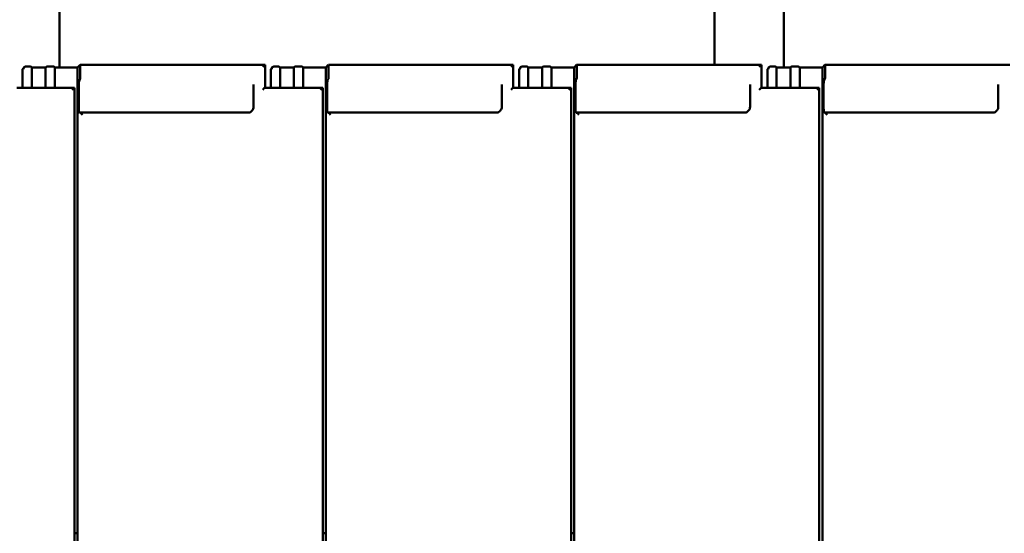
# Model space of a CAD drawing. Header units: millimetres. Extents: x 200 to 13555, y -185 to 8310.
# Tile 46 of 70: x 6402 to 7255, y 6178 to 6624. Entities that reach past the tile are written whole.
import ezdxf

# ---------------------------------------------------------------- set-up
doc = ezdxf.new("R2010")
doc.units = ezdxf.units.MM
doc.header["$LTSCALE"] = 10
doc.layers.add('Sichtbare Kanten(DIN)', color=7, linetype='Continuous', lineweight=50)

msp = doc.modelspace()

# ---------------------------------------------------------------- linework, layer by layer
at = {"layer": 'Sichtbare Kanten(DIN)'}
for p, q in [((6436.54, 6812.74), (6436.54, 6582.09)), ((7003.74, 6812.74), (7003.74, 6584.54)), ((7063.74, 6812.74), (7063.74, 6582.09)), ((6407.39, 6583.06), (6409.89, 6583.06)), ((6411.88, 6582.84), (6412.54, 6582.09)), ((6424.54, 6582.09), (6425.19, 6582.84)), ((6427.18, 6583.06), (6429.89, 6583.06)), ((6431.88, 6582.84), (6432.54, 6582.09)), ((6452.22, 6582.09), (6454.33, 6584.52)), ((6614.52, 6584.54), (6454.35, 6584.54)), ((6454.54, 6582.78), (6454.54, 6574.64)), ((6614.54, 6564.69), (6614.54, 6584.52)), ((6622.39, 6583.06), (6624.89, 6583.06)), ((6626.88, 6582.84), (6627.54, 6582.09)), ((6639.54, 6582.09), (6640.19, 6582.84)), ((6642.18, 6583.06), (6644.89, 6583.06)), ((6646.88, 6582.84), (6647.54, 6582.09)), ((6667.22, 6582.09), (6669.33, 6584.52)), ((6829.52, 6584.54), (6669.35, 6584.54)), ((6669.54, 6582.78), (6669.54, 6574.64)), ((6829.54, 6564.69), (6829.54, 6584.52)), ((6837.39, 6583.06), (6839.89, 6583.06)), ((6841.88, 6582.84), (6842.54, 6582.09)), ((6854.54, 6582.09), (6855.19, 6582.84)), ((6857.18, 6583.06), (6859.89, 6583.06)), ((6861.88, 6582.84), (6862.54, 6582.09)), ((6882.22, 6582.09), (6884.33, 6584.52)), ((7044.52, 6584.54), (6884.35, 6584.54)), ((6884.54, 6582.78), (6884.54, 6574.64)), ((7044.54, 6564.69), (7044.54, 6584.52)), ((7052.39, 6583.06), (7054.89, 6583.06)), ((7056.88, 6582.84), (7057.54, 6582.09)), ((7069.54, 6582.09), (7070.19, 6582.84)), ((7072.18, 6583.06), (7074.89, 6583.06)), ((7076.88, 6582.84), (7077.54, 6582.09)), ((7097.22, 6582.09), (7099.33, 6584.52)), ((7259.52, 6584.54), (7099.35, 6584.54)), ((7099.54, 6582.78), (7099.54, 6574.64)), ((6405.8, 6582.29), (6404.54, 6580.83)), ((6404.54, 6580.1), (6404.54, 6580.83)), ((6404.54, 6580.1), (6404.54, 6564.69)), ((6412.54, 6582.09), (6424.54, 6582.09)), ((6412.54, 6582.09), (6412.54, 6564.69)), ((6424.54, 6582.09), (6424.54, 6564.69)), ((6432.54, 6582.09), (6452.22, 6582.09)), ((6432.54, 6582.09), (6432.54, 6564.69)), ((6452.22, 6582.09), (6452.22, 6182.09)), ((6620.8, 6582.29), (6619.54, 6580.83)), ((6619.54, 6580.1), (6619.54, 6580.83)), ((6619.54, 6580.1), (6619.54, 6564.69)), ((6627.54, 6582.09), (6639.54, 6582.09)), ((6627.54, 6582.09), (6627.54, 6564.69)), ((6639.54, 6582.09), (6639.54, 6564.69)), ((6647.54, 6582.09), (6667.22, 6582.09)), ((6647.54, 6582.09), (6647.54, 6564.69)), ((6667.22, 6582.09), (6667.22, 6182.09)), ((6835.8, 6582.29), (6834.54, 6580.83)), ((6834.54, 6580.1), (6834.54, 6580.83)), ((6834.54, 6580.1), (6834.54, 6564.69)), ((6842.54, 6582.09), (6854.54, 6582.09)), ((6842.54, 6582.09), (6842.54, 6564.69)), ((6854.54, 6582.09), (6854.54, 6564.69)), ((6862.54, 6582.09), (6882.22, 6582.09)), ((6862.54, 6582.09), (6862.54, 6564.69)), ((6882.22, 6582.09), (6882.22, 6182.09)), ((7050.8, 6582.29), (7049.54, 6580.83)), ((7049.54, 6580.1), (7049.54, 6580.83)), ((7049.54, 6580.1), (7049.54, 6564.69)), ((7057.54, 6582.09), (7069.54, 6582.09)), ((7057.54, 6582.09), (7057.54, 6564.69)), ((7069.54, 6582.09), (7069.54, 6564.69)), ((7077.54, 6582.09), (7097.22, 6582.09)), ((7077.54, 6582.09), (7077.54, 6564.69)), ((7097.22, 6582.09), (7097.22, 6182.09)), ((6453.27, 6565.67), (6453.27, 6547.34)), ((6454.35, 6572.45), (6453.75, 6571.15)), ((6604.54, 6567.41), (6604.54, 6548.03)), ((6668.27, 6565.67), (6668.27, 6547.34)), ((6669.35, 6572.45), (6668.75, 6571.15)), ((6819.54, 6567.41), (6819.54, 6548.03)), ((6883.27, 6565.67), (6883.27, 6547.34)), ((6884.35, 6572.45), (6883.75, 6571.15)), ((7034.54, 6567.41), (7034.54, 6548.03)), ((7098.27, 6565.67), (7098.27, 6547.34)), ((7099.35, 6572.45), (7098.75, 6571.15)), ((7249.54, 6567.41), (7249.54, 6548.03)), ((6449.52, 6564.69), (6399.52, 6564.69)), ((6449.54, 6185.2), (6449.54, 6564.67)), ((6664.52, 6564.69), (6614.52, 6564.69)), ((6664.54, 6185.2), (6664.54, 6564.67)), ((6879.52, 6564.69), (6829.52, 6564.69)), ((6879.54, 6185.2), (6879.54, 6564.67)), ((7094.52, 6564.69), (7044.52, 6564.69)), ((7094.54, 6185.2), (7094.54, 6564.67)), ((6453.75, 6542.95), (6454.35, 6543.05)), ((6599.54, 6543.05), (6454.35, 6543.05)), ((6668.75, 6542.95), (6669.35, 6543.05)), ((6814.54, 6543.05), (6669.35, 6543.05)), ((6883.75, 6542.95), (6884.35, 6543.05)), ((7029.54, 6543.05), (6884.35, 6543.05)), ((7098.75, 6542.95), (7099.35, 6543.05)), ((7244.54, 6543.05), (7099.35, 6543.05)), ((6449.54, 6185.2), (6449.54, 6160.4)), ((6452.22, 6182.09), (6452.22, 6160.11)), ((6664.54, 6185.2), (6664.54, 6160.4)), ((6667.22, 6182.09), (6667.22, 6160.11)), ((6879.54, 6185.2), (6879.54, 6160.4)), ((6882.22, 6182.09), (6882.22, 6160.11)), ((7094.54, 6185.2), (7094.54, 6160.4)), ((7097.22, 6182.09), (7097.22, 6160.11)), ((6452.22, 6178.38), (6449.54, 6178.38)), ((6667.22, 6178.38), (6664.54, 6178.38)), ((6882.22, 6178.38), (6879.54, 6178.38))]:
    msp.add_line(p, q, dxfattribs=at)
for centre, major_axis, ratio, start_param, end_param in [((6407.18, 6580.83), (0.79, 2.12), 0.866961, 0.404989, 1.871065), ((6407.39, 6581.08), (-2.01, 0), 0.987109, 4.712389, 4.817109), ((6409.89, 6582.82), (2, 0), 0.121869, 0.10472, 1.570796), ((6427.18, 6582.82), (-2, 0), 0.121869, 4.712389, 6.178466), ((6429.89, 6582.82), (2, 0), 0.121869, 0.10472, 1.570796), ((6454.33, 6582.54), (-0.03, -2), 0.104304, 1.69432, 3.265116), ((6612.54, 6582.54), (2, 2), 0.061163, 6.222099, 7.792895), ((6622.18, 6580.83), (0.79, 2.12), 0.866961, 0.404989, 1.871065), ((6622.39, 6581.08), (-2.01, 0), 0.987109, 4.712389, 4.817109), ((6624.89, 6582.82), (2, 0), 0.121869, 0.10472, 1.570796), ((6642.18, 6582.82), (-2, 0), 0.121869, 4.712389, 6.178466), ((6644.89, 6582.82), (2, 0), 0.121869, 0.10472, 1.570796), ((6669.33, 6582.54), (-0.03, -2), 0.104304, 1.69432, 3.265116), ((6827.54, 6582.54), (2, 2), 0.061163, 6.222099, 7.792895), ((6837.18, 6580.83), (0.79, 2.12), 0.866961, 0.404989, 1.871065), ((6837.39, 6581.08), (-2.01, 0), 0.987109, 4.712389, 4.817109), ((6839.89, 6582.82), (2, 0), 0.121869, 0.10472, 1.570796), ((6857.18, 6582.82), (-2, 0), 0.121869, 4.712389, 6.178466), ((6859.89, 6582.82), (2, 0), 0.121869, 0.10472, 1.570796), ((6884.33, 6582.54), (-0.03, -2), 0.104304, 1.69432, 3.265116), ((7042.54, 6582.54), (2, 2), 0.061163, 6.222099, 7.792895), ((7052.18, 6580.83), (0.79, 2.12), 0.866961, 0.404989, 1.871065), ((7052.39, 6581.08), (-2.01, 0), 0.987109, 4.712389, 4.817109), ((7054.89, 6582.82), (2, 0), 0.121869, 0.10472, 1.570796), ((7072.18, 6582.82), (-2, 0), 0.121869, 4.712389, 6.178466), ((7074.89, 6582.82), (2, 0), 0.121869, 0.10472, 1.570796), ((7099.33, 6582.54), (-0.03, -2), 0.104304, 1.69432, 3.265116), ((6454.33, 6574.4), (-0.03, -2), 0.104304, 0.228243, 1.69432), ((6669.33, 6574.4), (-0.03, -2), 0.104304, 0.228243, 1.69432), ((6884.33, 6574.4), (-0.03, -2), 0.104304, 0.228243, 1.69432), ((7099.33, 6574.4), (-0.03, -2), 0.104304, 0.228243, 1.69432), ((6453.8, 6566.28), (-0.06, -5), 0.104304, 3.369836, 4.835913), ((6668.8, 6566.28), (-0.06, -5), 0.104304, 3.369836, 4.835913), ((6883.8, 6566.28), (-0.06, -5), 0.104304, 3.369836, 4.835913), ((7098.8, 6566.28), (-0.06, -5), 0.104304, 3.369836, 4.835913), ((6447.54, 6562.69), (2, 2), 0.061163, 6.222099, 7.792895), ((6612.54, 6562.69), (-2, -2), 0.061163, 3.202679, 4.651302), ((6662.54, 6562.69), (2, 2), 0.061163, 6.222099, 7.792895), ((6827.54, 6562.69), (-2, -2), 0.061163, 3.202679, 4.651302), ((6877.54, 6562.69), (2, 2), 0.061163, 6.222099, 7.792895), ((7042.54, 6562.69), (-2, -2), 0.061163, 3.202679, 4.651302), ((7092.54, 6562.69), (2, 2), 0.061163, 6.222099, 7.792895), ((6453.8, 6547.95), (-0.06, -5), 0.104304, 4.835913, 6.301989), ((6456.34, 6541.05), (-2, 2), 0.061163, 4.773475, 6.239552), ((6668.8, 6547.95), (-0.06, -5), 0.104304, 4.835913, 6.301989), ((6671.34, 6541.05), (-2, 2), 0.061163, 4.773475, 6.239552), ((6883.8, 6547.95), (-0.06, -5), 0.104304, 4.835913, 6.301989), ((6886.34, 6541.05), (-2, 2), 0.061163, 4.773475, 6.239552), ((7098.8, 6547.95), (-0.06, -5), 0.104304, 4.835913, 6.301989), ((7101.34, 6541.05), (-2, 2), 0.061163, 4.773475, 6.239552)]:
    msp.add_ellipse(centre, major_axis=major_axis, ratio=ratio, start_param=start_param, end_param=end_param, dxfattribs=at)
for points in [[(6604.54, 6548.03), (6604.54, 6547.51), (6604.45, 6546.99), (6604.13, 6546), (6603.89, 6545.53), (6603.27, 6544.68), (6602.9, 6544.31), (6602.05, 6543.69), (6601.58, 6543.45), (6600.58, 6543.13), (6600.06, 6543.05), (6599.54, 6543.05)], [(6819.54, 6548.03), (6819.54, 6547.51), (6819.45, 6546.99), (6819.13, 6546), (6818.89, 6545.53), (6818.27, 6544.68), (6817.9, 6544.31), (6817.05, 6543.69), (6816.58, 6543.45), (6815.58, 6543.13), (6815.06, 6543.05), (6814.54, 6543.05)], [(7034.54, 6548.03), (7034.54, 6547.51), (7034.45, 6546.99), (7034.13, 6546), (7033.89, 6545.53), (7033.27, 6544.68), (7032.9, 6544.31), (7032.05, 6543.69), (7031.58, 6543.45), (7030.58, 6543.13), (7030.06, 6543.05), (7029.54, 6543.05)], [(7249.54, 6548.03), (7249.54, 6547.51), (7249.45, 6546.99), (7249.13, 6546), (7248.89, 6545.53), (7248.27, 6544.68), (7247.9, 6544.31), (7247.05, 6543.69), (7246.58, 6543.45), (7245.58, 6543.13), (7245.06, 6543.05), (7244.54, 6543.05)]]:
    msp.add_open_spline(points, degree=3, knots=[-1.570796, -1.570796, -1.570796, -1.570796, -1.256637, -1.256637, -0.942478, -0.942478, -0.628319, -0.628319, -0.314159, -0.314159, 0, 0, 0, 0], dxfattribs=at)

doc.saveas('drawing.dxf')
